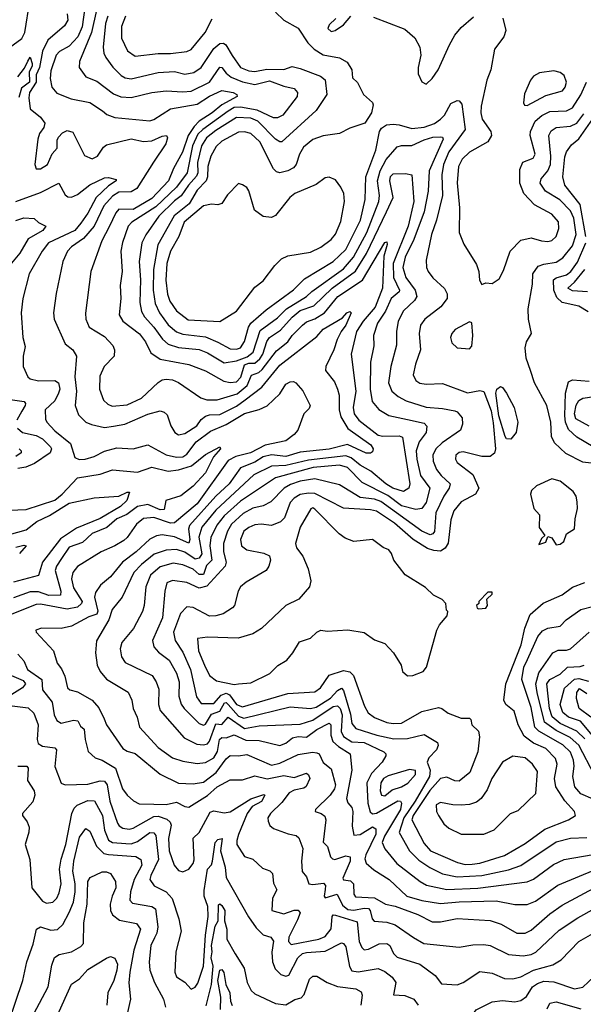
# Model space of a CAD drawing. Extents: x 1678431 to 1860718, y 384618 to 522882.
# Tile 148 of 256: x 1740974 to 1743707, y 453130 to 457908. Entities that reach past the tile are written whole.
import ezdxf

# ---------------------------------------------------------------- set-up
doc = ezdxf.new("R2010")
doc.units = 0

msp = doc.modelspace()

# ---------------------------------------------------------------- linework, layer by layer
at = {"layer": '0CON10XD'}
for points in [[(1740790.8, 457675), (1740984.2, 457815.8), (1740998.8, 457845), (1741022.9, 457997.1)], [(1741291.8, 457978.2), (1741277.3, 457872.7), (1741255.5, 457824.5), (1741215, 457779.6), (1741167.1, 457752.9), (1741152, 457735), (1741125, 457659.2), (1741121.8, 457621.8), (1741130.1, 457580.1), (1741155, 457551.5), (1741223.3, 457523.3), (1741315, 457505.8), (1741375.5, 457465), (1741397.4, 457447.4), (1741435, 457433.8), (1741605, 457417.7), (1741625, 457423.1), (1741705, 457475.9), (1741835, 457497.7), (1741895, 457535.9), (1741955, 457564.8), (1742009.4, 457555), (1742027.8, 457545), (1742028.6, 457535), (1741955.2, 457494.8), (1741907, 457455), (1741845, 457415.8), (1741819.8, 457390.2), (1741790.7, 457345), (1741764.5, 457265), (1741719.6, 457185), (1741696.3, 457125), (1741615, 457040.4), (1741525, 456987.2), (1741455, 456988.4), (1741439.9, 456970.1), (1741407.7, 456902.3), (1741373, 456835), (1741319.1, 456685), (1741293.1, 456483.1), (1741295.4, 456455), (1741311.8, 456415), (1741385, 456370), (1741425.9, 456325.9), (1741434.5, 456305), (1741432.2, 456275), (1741383.9, 456225), (1741362.7, 456177.3), (1741361.9, 456115), (1741381.3, 456061.3), (1741401.5, 456041.5), (1741422.6, 456032.6), (1741495, 456038.1), (1741565, 456070.8), (1741645, 456146.5), (1741665, 456159.4), (1741685, 456162.9), (1741715, 456160.3), (1741745, 456147.8), (1741853.4, 456073.4), (1741882.3, 456062.3), (1741932.4, 456062.4), (1742028.6, 456091.4)], [(1741346, 457954), (1741322.4, 457845), (1741263.8, 457705), (1741263.5, 457675), (1741295, 457630.9), (1741348.7, 457608.7), (1741428.5, 457548.5), (1741465, 457533.5), (1741515, 457530.4), (1741615, 457554.1), (1741685, 457562.9), (1741765, 457557.4), (1741805, 457561.4), (1741895.2, 457605), (1741945, 457677.9), (1741955, 457675.4), (1741975, 457648), (1741999, 457629), (1742055, 457605.7), (1742115, 457593.6), (1742185, 457611), (1742255, 457584.8), (1742305, 457573.3), (1742320.6, 457555), (1742320.4, 457535), (1742249.6, 457445), (1742225, 457431.2), (1742205, 457431), (1742125, 457469), (1742045, 457484), (1742015, 457480.9), (1741985, 457464.6), (1741862.3, 457375), (1741838.6, 457351.4), (1741811.8, 457295), (1741786.7, 457165), (1741735.2, 457094.8), (1741635, 457000.3), (1741517.5, 456925), (1741500.3, 456905), (1741472.8, 456827.2), (1741465.3, 456785), (1741470.6, 456685), (1741461.4, 456618.6), (1741464.7, 456555.3), (1741456.4, 456475), (1741474, 456444), (1741555, 456382.7), (1741585.1, 456345.1), (1741611, 456291), (1741655, 456260), (1741794.8, 456234.8), (1741875, 456204.2), (1741963.6, 456153.6), (1741995, 456147.3), (1742025, 456150.2), (1742047.4, 456172.6), (1742065, 456232.3), (1742085, 456240.1), (1742115, 456240.1), (1742138.8, 456261.2), (1742153.7, 456285), (1742173.4, 456346.6), (1742184.9, 456365.1), (1742239.4, 456400.6), (1742295, 456464.3), (1742335, 456495.8), (1742400.2, 456519.8), (1742490, 456605), (1742602.6, 456687.4), (1742656.3, 456773.7), (1742752.4, 456975), (1742785.5, 457045), (1742768.7, 457125), (1742772.9, 457147.1), (1742785, 457159.1), (1742845, 457161.4), (1742875.3, 457155.3), (1742885.5, 457025), (1742858.7, 456905), (1742784.9, 456725.1), (1742786.7, 456656.7), (1742816.6, 456595), (1742815, 456587.5), (1742775, 456554.1), (1742747.5, 456492.5), (1742709.3, 456435), (1742690.2, 456375), (1742690.7, 456325), (1742675.7, 456245), (1742673, 456115), (1742683.8, 456055), (1742715.7, 456015.7), (1742765, 455987.2), (1742855, 455967.5), (1742935, 455950.5), (1742948.6, 455935), (1742945.8, 455905), (1742911, 455859), (1742897.3, 455815), (1742899.7, 455775), (1742917.5, 455695), (1742962.9, 455635), (1742944.8, 455565.2), (1742924.4, 455535.6), (1742895, 455530.9), (1742825, 455548), (1742758.7, 455598.7), (1742635, 455661.9), (1742563.7, 455735), (1742525, 455745.6), (1742397.8, 455735), (1742215.1, 455684.9), (1742045, 455570.5), (1741965, 455500.3), (1741930, 455455), (1741901.3, 455395), (1741895.7, 455355), (1741905.7, 455285), (1741880.3, 455259.7), (1741865, 455215.9), (1741845, 455215.6), (1741815, 455241), (1741765, 455262.9), (1741719.1, 455270.9), (1741655, 455252.2), (1741608.3, 455211.7), (1741586.6, 455155), (1741578.1, 455065), (1741569.1, 455035), (1741526.2, 454953.8), (1741469.7, 454885), (1741461.7, 454855), (1741467.8, 454815), (1741485, 454787.9), (1741616.4, 454725), (1741636.2, 454695), (1741648.8, 454658.8), (1741646.8, 454585), (1741656, 454555), (1741772.6, 454422.6), (1741832.5, 454392.5)], [(1742215, 457943.8), (1742255.7, 457905.7), (1742325, 457867.1), (1742371.3, 457795), (1742401.5, 457765), (1742445, 457736.9), (1742525, 457722.5), (1742561.7, 457701.7), (1742585.6, 457665), (1742588.8, 457625), (1742612.3, 457602.3), (1742642, 457545), (1742685, 457506.2), (1742688, 457495), (1742680, 457455), (1742647.5, 457405), (1742575, 457381.9), (1742525, 457355.4), (1742445, 457343.5), (1742395, 457326.2), (1742350.6, 457289.4), (1742330.5, 457255), (1742315.2, 457204.8), (1742301.2, 457188.8), (1742275, 457174.1), (1742235, 457164.1), (1742219.1, 457169.1), (1742205, 457184.5), (1742138.1, 457315), (1742095.2, 457355.2), (1742065, 457364.3), (1742035, 457362.5), (1741955, 457317.8), (1741927.8, 457292.2), (1741900.7, 457245), (1741885.9, 457195), (1741885.4, 457145), (1741879.3, 457125), (1741835, 457080), (1741795.3, 457014.7), (1741723.5, 456956.5), (1741643.8, 456815), (1741623.9, 456696.1), (1741621.6, 456595), (1741630.6, 456530.6), (1741651.6, 456485), (1741695, 456426.2), (1741735, 456392.5), (1741765, 456381.2), (1741875, 456369.1), (1741935, 456342.8), (1741995, 456310.4), (1742025, 456308.5), (1742045, 456315.9), (1742065, 456346.4), (1742083.6, 456416.4), (1742094.8, 456435), (1742169.9, 456500.1), (1742302.6, 456597.4), (1742355, 456650), (1742495, 456734.3), (1742555, 456792.3), (1742627.3, 456935), (1742649.3, 457035), (1742651.9, 457145), (1742701.1, 457275), (1742719.2, 457365), (1742727.9, 457382.1), (1742753, 457397), (1742785, 457400), (1742815, 457397.5), (1742875, 457378.9), (1742935, 457385.8), (1742985, 457404.5), (1743015.3, 457425), (1743034.7, 457445), (1743065, 457501.4), (1743095, 457515.6), (1743105, 457514.4), (1743117.9, 457497.9), (1743134.1, 457375), (1743055, 457266.8), (1743029.6, 457205), (1743020.9, 457155), (1743025.2, 457054.8), (1742995.9, 456935), (1742970.5, 456865), (1742945, 456740), (1742946.9, 456705), (1742954.4, 456685), (1742976.9, 456655), (1743034, 456604), (1743047, 456577), (1743047.5, 456555), (1743016.2, 456515), (1742938.5, 456455), (1742917.8, 456425), (1742911.2, 456385), (1742918.4, 456305), (1742894.2, 456235.8), (1742881.8, 456185), (1742895, 456157.1), (1742915, 456144.6), (1742945, 456139.2), (1743025, 456142.2), (1743145, 456097.5), (1743205, 456108.5), (1743225, 456102.7), (1743260.1, 456010.1), (1743270.8, 455950.8), (1743281, 455825), (1743276.2, 455803.8), (1743255, 455788.1), (1743215, 455788.6), (1743125, 455810.3), (1743105, 455808), (1743089.2, 455795), (1743087.3, 455775), (1743095, 455758.5), (1743171, 455701), (1743201.1, 455635), (1743185.2, 455604.8), (1743115, 455567.3), (1743079.4, 455525), (1743065, 455480), (1743052.2, 455367.8), (1743037, 455343), (1743015, 455328.6), (1742982.1, 455332.1), (1742951.9, 455341.9), (1742882.5, 455385), (1742791.9, 455465), (1742705, 455522), (1742675, 455529.4), (1742545, 455537.4), (1742405, 455608), (1742375, 455610.5), (1742335, 455602.9), (1742305, 455585.7), (1742286.2, 455565), (1742259, 455491), (1742239.7, 455470.3), (1742195, 455452.5), (1742145, 455459.2), (1742115, 455455.8), (1742085, 455444.1), (1742060.5, 455425), (1742044.3, 455385), (1742049.6, 455355), (1742075, 455335.4), (1742158.6, 455318.6), (1742185, 455306), (1742190.8, 455285), (1742182.9, 455255), (1742170, 455235), (1742072.3, 455177.7), (1742045.5, 455155), (1742032.9, 455135), (1742015.4, 455065), (1742007, 455053), (1741960.8, 455025), (1741925, 455014.1), (1741895, 455013.2), (1741815, 455055.8), (1741785, 455058), (1741754.2, 455025.8), (1741720.4, 454935), (1741727.9, 454895), (1741765, 454838.9), (1741802.2, 454755), (1741831.7, 454621.7), (1741855, 454589.2), (1741915, 454589.4), (1741950.8, 454629.2), (1741975, 454639.1), (1741991.4, 454631.4), (1742025, 454585.1), (1742055, 454573), (1742275, 454638), (1742405, 454646.7), (1742432.9, 454665), (1742475, 454726.2), (1742545, 454749.5), (1742575, 454743.1), (1742592.5, 454725), (1742645.6, 454575.6), (1742664.5, 454544.5), (1742695, 454521.1), (1742755, 454497.6), (1742785, 454492.3), (1742825.5, 454494.5), (1742925, 454551.1), (1743005, 454570), (1743021.2, 454565), (1743052, 454542), (1743115, 454517.8), (1743155, 454518), (1743162.3, 454512.3), (1743166.2, 454485), (1743199.2, 454455), (1743203.2, 454426.8), (1743196.2, 454355), (1743156.7, 454255), (1743105, 454213.1), (1743085, 454214.6), (1743045, 454232.6), (1743015, 454225.7), (1742962.5, 454167.5), (1742881.7, 454045), (1742876.2, 454025), (1742935, 453909.6), (1742966.8, 453875), (1743097.5, 453817.5), (1743135, 453808.3), (1743168.9, 453808.9), (1743205, 453814.8)], [(1741205, 457936.9), (1741208.4, 457905), (1741191.5, 457878.5), (1741110.9, 457809.1), (1741084.8, 457754.8), (1741070.2, 457675), (1741055, 457639.6), (1741054.4, 457605), (1741022.3, 457555), (1741018.5, 457528.5), (1741025.2, 457475.2), (1741075.7, 457435), (1741096.7, 457405), (1741091.9, 457385), (1741070, 457355), (1741062.7, 457327.3), (1741048.5, 457205), (1741054.1, 457184.1), (1741075, 457183.9), (1741108.5, 457205), (1741132.6, 457257.4), (1741156.2, 457285), (1741156.2, 457323.8), (1741162.7, 457337.3), (1741181.2, 457358.8), (1741205, 457370.4), (1741231.5, 457361.5), (1741288.3, 457248.3), (1741325, 457231.8), (1741350.9, 457245), (1741380.7, 457289.3), (1741395, 457300.9), (1741515, 457329.6), (1741575, 457316.8), (1741615, 457319.2), (1741665, 457343.1), (1741685.4, 457345.4), (1741690.5, 457335), (1741682.4, 457305), (1741623.6, 457216.4), (1741541.9, 457088.1), (1741515, 457072.3), (1741455, 457071.4), (1741425, 457051.8), (1741382.1, 457005), (1741334.7, 456905.3), (1741284.2, 456845.8), (1741225.4, 456805), (1741206.7, 456785), (1741183.5, 456735), (1741150.6, 456579.4), (1741138.4, 456485), (1741142.2, 456455), (1741195.6, 456335), (1741231.9, 456305), (1741250, 456275), (1741241.5, 456175), (1741249.5, 456105), (1741243.2, 456035), (1741259.6, 455989.6), (1741294.4, 455955), (1741322.7, 455942.7), (1741385, 455929.5), (1741428.8, 455935), (1741484.8, 455945.2), (1741595, 455993.3), (1741655, 456009.1), (1741675, 456003.1), (1741689.5, 455989.5), (1741707, 455937), (1741726.9, 455905), (1741745, 455893.9), (1741775, 455900), (1741833.8, 455936.2), (1741855, 455967.4), (1741875, 455983.7), (1741895, 455990), (1741945, 455991.1), (1742025, 456032.5), (1742067.5, 456062.5), (1742149.1, 456125), (1742235, 456231.9), (1742415, 456370), (1742445, 456406.3), (1742539.1, 456460.9), (1742560, 456485), (1742575, 456492), (1742580.8, 456485), (1742555.6, 456425), (1742532.4, 456395), (1742513.2, 456355), (1742497.7, 456305), (1742458.9, 456225), (1742457.1, 456205), (1742501.1, 456151.1), (1742516, 456115), (1742523, 456085), (1742523.2, 456015), (1742531.1, 455981.1), (1742565, 455923.8), (1742677.6, 455845), (1742688.1, 455825), (1742685, 455810), (1742675, 455803.7), (1742655, 455803.7), (1742563.3, 455846.7), (1742475, 455823.2), (1742335, 455808.5), (1742265, 455787.9), (1742195, 455796.1), (1742155, 455786.9), (1742115, 455759.8), (1742045, 455732.5), (1741989.4, 455655), (1741925, 455595.9), (1741797, 455453), (1741792.2, 455435), (1741799.1, 455385), (1741795, 455367.2), (1741725, 455397.6), (1741665, 455407.5), (1741637.3, 455402.7), (1741605, 455386.5), (1741538.8, 455325), (1741472.4, 455275), (1741415, 455204.7), (1741366.9, 455163.1), (1741341.8, 455128.2), (1741337, 455105), (1741352.9, 455037.1), (1741347.9, 455022.1), (1741309.9, 455010.1), (1741225, 454964.7), (1741175, 454953.5), (1741080, 454955), (1741053.3, 454945), (1741054.2, 454935), (1741138.1, 454845), (1741156, 454785), (1741177.3, 454757.3), (1741192.7, 454722.7), (1741205.8, 454665), (1741216.7, 454655), (1741255, 454645.5), (1741325, 454606.3), (1741357.7, 454567.7), (1741384.7, 454515.3), (1741395, 454485.5), (1741475, 454370.9), (1741495, 454357.5), (1741535, 454346.9), (1741655, 454246.1), (1741745, 454203.3), (1741815, 454199.5), (1741865, 454208), (1741927.8, 454255), (1741975, 454320.6), (1741995, 454336.5), (1742035, 454334.7), (1742075, 454342.6), (1742195, 454289.5), (1742235, 454300.3), (1742325, 454342.2), (1742393.6, 454353.6), (1742415, 454350.5), (1742425.7, 454345), (1742445, 454302.5), (1742485, 454271.9), (1742506, 454195), (1742500.2, 454175), (1742480, 454145), (1742408, 454075), (1742407.5, 454065), (1742436, 454056), (1742453.1, 454043.1), (1742458.4, 454025), (1742446.1, 453916.1), (1742467.5, 453895), (1742480.8, 453845), (1742490.6, 453835), (1742502.9, 453832.9), (1742555, 453849.7), (1742576.4, 453845), (1742576.8, 453825), (1742541.9, 453741.9), (1742544.2, 453734.2), (1742578.5, 453728.5), (1742593.2, 453715), (1742593.8, 453663.8), (1742601.8, 453651.8), (1742695.5, 453645.5), (1742748.1, 453615), (1742795, 453606.5), (1742905, 453565.6), (1742975, 453530), (1743015, 453530), (1743095, 453545.3), (1743255, 453536.4), (1743308.1, 453518.1), (1743385, 453474), (1743425, 453474)], [(1741402, 457925), (1741391.2, 457888.8), (1741378.6, 457775), (1741382.5, 457745), (1741392.8, 457725), (1741426.7, 457676.7), (1741466.7, 457636.7), (1741485.2, 457625.2), (1741515, 457620), (1741645, 457651.5), (1741725, 457656.5), (1741775, 457643.9), (1741818.8, 457651.2), (1741854.2, 457675.8), (1741915, 457767.8), (1741945, 457792.7), (1741963, 457793), (1741973.9, 457785), (1742005, 457734.6), (1742045, 457676), (1742085, 457660), (1742115, 457656.4), (1742172.9, 457667.1), (1742255, 457666.3), (1742295, 457680.8), (1742335, 457671.4), (1742433.4, 457633.4), (1742456, 457616), (1742463.4, 457545), (1742412.2, 457467.8), (1742245, 457314.6), (1742235, 457314.6), (1742215, 457328.1), (1742129.4, 457415), (1742095, 457429.3), (1742025, 457433.4), (1741925, 457369.2), (1741880.6, 457335), (1741856.6, 457295), (1741836.4, 457215), (1741838.4, 457165), (1741832.1, 457147.9), (1741792.8, 457105), (1741757.3, 457052.7), (1741725, 457028.1), (1741649.8, 456955), (1741586.3, 456863.7), (1741565.9, 456824.1), (1741554.1, 456735), (1741560, 456645), (1741556.8, 456535), (1741565, 456492.2), (1741579.2, 456465), (1741625.3, 456415.3), (1741667.2, 456357.2), (1741693.5, 456333.5), (1741745, 456317.6), (1741845, 456306.7), (1741885, 456290.8), (1741965, 456242.4), (1742025, 456252.8), (1742078, 456272), (1742106, 456295), (1742140.7, 456399.3), (1742225, 456460.7), (1742267.9, 456505), (1742364.7, 456565), (1742391, 456589), (1742545, 456699.4), (1742592.3, 456755), (1742657.6, 456875), (1742715.5, 457025), (1742718.4, 457055), (1742708.6, 457125), (1742721.8, 457175), (1742751.1, 457228.9), (1742805, 457290.2), (1742825, 457297), (1742875, 457297), (1742935, 457325.5), (1742977.1, 457337.1), (1743015, 457339.4), (1743025, 457337.3), (1743028.4, 457328.4), (1742960.3, 457175), (1742954.8, 457075), (1742934.9, 456975), (1742885, 456841.8), (1742843.8, 456755), (1742832.5, 456705), (1742845.9, 456655.9), (1742891.6, 456595), (1742900, 456565), (1742889.2, 456545), (1742835, 456495.4), (1742809.2, 456445), (1742801.4, 456395), (1742802, 456328), (1742773.3, 456225), (1742762.7, 456145), (1742778.8, 456105), (1742809.5, 456079.5), (1742848.7, 456058.7), (1742945, 456027.4), (1743025, 456021.1), (1743085, 456008.9), (1743095.6, 456005), (1743119.2, 455975), (1743121.4, 455945), (1743111.4, 455915), (1743022.4, 455855), (1742992.7, 455825), (1742978.1, 455795), (1742979, 455765), (1742995.9, 455725), (1743018.7, 455695), (1743062.2, 455655), (1743056.5, 455635), (1743030.2, 455595), (1742991.7, 455515), (1742985, 455424.4), (1742977.9, 455412.1), (1742965, 455408.3), (1742924.3, 455425), (1742725, 455569.1), (1742695, 455580.2), (1742625, 455589.5), (1742525, 455650), (1742405, 455679.7), (1742335, 455668.9), (1742287.6, 455652.4), (1742255.9, 455634.1), (1742191.8, 455568.2), (1742155, 455548.3), (1742105, 455536.6), (1742058.5, 455511.5), (1742001, 455459), (1741981.5, 455425), (1741962.1, 455365), (1741962.3, 455325), (1741974.8, 455275), (1741971.4, 455255), (1741881.3, 455158.7), (1741845, 455149.4), (1741785, 455176.1), (1741715, 455186.5), (1741687.1, 455175), (1741677.8, 455135), (1741666, 455005), (1741617.8, 454895), (1741624.6, 454865), (1741648.2, 454838.2), (1741699.4, 454799.4), (1741735, 454737.1), (1741747.1, 454695), (1741745.2, 454625), (1741756.6, 454586.6), (1741771.6, 454565), (1741845, 454492.5), (1741865, 454483.7), (1741875, 454488.9), (1741905, 454537), (1741945, 454551.5), (1741967.3, 454592.7), (1741975, 454593.7), (1741985, 454584.3), (1742035, 454527.2), (1742061.7, 454518.3), (1742285, 454572.7), (1742385, 454565.5), (1742411.7, 454571.7), (1742482, 454615), (1742515, 454652.4), (1742535, 454664.2), (1742545, 454652.7), (1742578, 454538), (1742585, 454492.5), (1742605, 454468.4), (1742706, 454436), (1742788.3, 454418.3), (1742855, 454420.2), (1742935, 454438.4), (1743000, 454400), (1743003.6, 454385), (1742995.7, 454365), (1742957.7, 454325), (1742949.5, 454305), (1742965.4, 454265.4), (1742961.4, 454235), (1742892.4, 454115), (1742836.5, 454035), (1742814.1, 453964.1), (1742864, 453874), (1742909.7, 453829.7), (1742963.5, 453793.5), (1743025, 453763.3), (1743095, 453748.7), (1743215, 453754.3)], [(1741486.6, 457925), (1741468, 457875), (1741468.2, 457818.2), (1741496.8, 457756.8), (1741535, 457730.4), (1741645, 457744.2), (1741705, 457743.2), (1741785, 457753.8), (1741805, 457763.8), (1741873.4, 457845), (1741907.8, 457912.2)], [(1742507.1, 457912.9), (1742475, 457882.5), (1742468.8, 457865), (1742485, 457850), (1742503.3, 457855), (1742545, 457883.3), (1742580, 457925)], [(1742689.3, 457919.3), (1742842.2, 457862.2), (1742890, 457820), (1742914, 457775), (1742920, 457735), (1742906.5, 457675), (1742906.5, 457645), (1742925, 457605.8), (1742945, 457594.4), (1742975, 457622.9), (1743003.5, 457665), (1743057.9, 457785), (1743085, 457832.9), (1743115, 457869.4), (1743175, 457922)], [(1743316.7, 457915), (1743331.2, 457855), (1743321.2, 457825), (1743276.2, 457765), (1743258.9, 457665), (1743240, 457615), (1743212.1, 457487.9), (1743210.3, 457455), (1743217.2, 457425), (1743258.2, 457365), (1743261.8, 457345), (1743244.6, 457315), (1743155.5, 457264.5), (1743119, 457231), (1743102, 457195), (1743095.7, 457115.7), (1743107.2, 456995), (1743104.6, 456875), (1743127.8, 456817.8), (1743189.2, 456719.2), (1743200.9, 456685), (1743203.6, 456643.6), (1743215, 456623.3)], [(1740965, 457630.8), (1740997.1, 457672.9), (1741013.1, 457706.9), (1741025, 457726), (1741035.1, 457695), (1741035, 457682.5), (1741020.9, 457655), (1741022.4, 457605), (1740982.5, 457575), (1740970.4, 457529.6)], [(1743435, 457492.1), (1743525, 457539.2), (1743606.8, 457563.2), (1743619.9, 457580.1), (1743625.3, 457605), (1743615, 457637.3), (1743595, 457651.8), (1743565, 457660.3), (1743495, 457650), (1743465.9, 457634.1), (1743450.9, 457615), (1743422.6, 457547.4), (1743416.4, 457505), (1743422.6, 457492.6), (1743435, 457492.1)], [(1743215, 456623.3), (1743235, 456631.2), (1743265, 456627.5), (1743299.4, 456650.6), (1743320.2, 456689.8), (1743352.9, 456785), (1743405, 456837.5), (1743455, 456848.8), (1743505, 456833.9), (1743535, 456831.8), (1743555, 456836.4), (1743575.4, 456855), (1743588.9, 456895), (1743587.2, 456927.2), (1743555, 456964.6), (1743470, 457010), (1743418.8, 457065), (1743399.1, 457115), (1743399.2, 457180.8), (1743414.2, 457215.8), (1743464.3, 457235), (1743473.8, 457255), (1743448.8, 457345), (1743451.6, 457365), (1743473.9, 457415), (1743506.6, 457443.4), (1743545, 457461.6), (1743625, 457465.8), (1743655, 457479.6), (1743695, 457542.7), (1743722.3, 457605)], [(1743799.2, 455749.2), (1743705, 455761), (1743623.2, 455803.2), (1743566.8, 455855), (1743552.6, 455885), (1743550, 455955), (1743530.8, 456035), (1743470.8, 456145), (1743450.7, 456205), (1743430, 456265), (1743425.6, 456315), (1743432.2, 456345), (1743455.7, 456385), (1743442.2, 456455), (1743440.4, 456505), (1743461.2, 456625), (1743462.7, 456675), (1743489, 456711), (1743515, 456721.6), (1743575, 456730.4), (1743608.1, 456751.9), (1743655, 456810.4), (1743672.3, 456865), (1743660.5, 456945), (1743645, 456980.8), (1743593.3, 457033.3), (1743524.2, 457075), (1743497.5, 457115), (1743502.5, 457135), (1743535.6, 457174.4), (1743547.9, 457205), (1743549.8, 457245), (1743539.2, 457345), (1743552.1, 457367.9), (1743575, 457384.2), (1743645, 457391.2), (1743675, 457406.1), (1743709.9, 457450.1)], [(1743719.7, 456855), (1743691.6, 457011.6), (1743617.5, 457105), (1743608.1, 457145), (1743617.2, 457242.8), (1743625, 457266.7), (1743649.6, 457300.4), (1743685, 457329), (1743753.7, 457426.3)], [(1740955.2, 457024.8), (1741075, 457068.9), (1741164.2, 457114.2), (1741195, 457058.1), (1741208.2, 457048.2), (1741225, 457046.8), (1741255, 457060), (1741315, 457106.2), (1741385, 457140.7), (1741405, 457141.9), (1741442.5, 457132.5), (1741442.5, 457125), (1741405, 457101.7), (1741345, 457044.3), (1741305, 456968.4), (1741270.9, 456920.9), (1741241.1, 456885), (1741114.7, 456825), (1741083.5, 456785), (1741020.9, 456675), (1740988.8, 456555), (1740980.9, 456485), (1740989.5, 456365), (1741001.1, 456321.1), (1740991.1, 456275), (1740990.9, 456225), (1741014.5, 456175), (1741025, 456164.6), (1741065.3, 456155.3), (1741145, 456157.1), (1741163.1, 456145), (1741168.3, 456115), (1741162.7, 456095), (1741145, 456058.9), (1741098.4, 456015), (1741099.6, 455969.6), (1741106.1, 455955), (1741145, 455912.8), (1741220.6, 455850.6), (1741242.5, 455782.5), (1741263.4, 455773.4), (1741291.2, 455775), (1741335, 455787.9), (1741385, 455813.5), (1741445, 455830), (1741525, 455824.6), (1741595, 455844.6), (1741685, 455796.8), (1741734.1, 455784.1), (1741765, 455786.3), (1741785, 455798.8), (1741830.3, 455859.7), (1741899.1, 455910.9), (1741975, 455943.3), (1742065, 455997.2), (1742135, 456015.3), (1742175, 456034.1), (1742235, 456092.1), (1742265, 456139.3), (1742285, 456150.7), (1742301.5, 456151.5), (1742314, 456145), (1742346.6, 456106.6), (1742383.3, 456035), (1742378.7, 456021.3), (1742352.5, 455995), (1742322.5, 455915), (1742305.8, 455895), (1742265, 455864.7), (1742165, 455843.1), (1742092.9, 455805), (1742022, 455788), (1741985, 455768.4), (1741835, 455558.5), (1741725, 455466.2), (1741705, 455464.8), (1741625, 455491.3), (1741575, 455487.3), (1741540.7, 455459.3), (1741495.2, 455394.8), (1741479.1, 455380.9), (1741435, 455353.7), (1741369.4, 455325), (1741255, 455254.6), (1741232.5, 455225), (1741226.1, 455195), (1741235, 455151.1), (1741276.7, 455085), (1741274.2, 455075), (1741255, 455056.8), (1741205, 455046.4), (1741075, 455071.1), (1741055, 455069.8), (1740937, 455023)], [(1741945, 456443.1), (1742026, 456494), (1742115, 456609.2), (1742155, 456640), (1742210.8, 456715), (1742243.1, 456746.9), (1742275, 456762.2), (1742385, 456779.2), (1742435, 456803.8), (1742485, 456840.5), (1742505, 456867.1), (1742531.7, 456928.3), (1742550, 457025), (1742546.2, 457065), (1742531.5, 457095), (1742505, 457130), (1742475, 457142.9), (1742455, 457140.8), (1742411.6, 457108.4), (1742308.1, 457065), (1742283.5, 457045), (1742215, 456958), (1742195, 456948), (1742155, 456952), (1742113.2, 456983.2), (1742085, 457077.5), (1742075, 457093.3), (1742055, 457106.7), (1742035, 457112.5), (1741982.3, 457057.7), (1741955, 457015.6), (1741935, 457008.8), (1741905, 457012.2), (1741865, 457004.7), (1741772.2, 456925), (1741746.5, 456855), (1741705, 456784.6), (1741687.7, 456725), (1741683.4, 456643.4), (1741690.6, 456575), (1741701.8, 456541.8), (1741735, 456495.4), (1741791.1, 456451.1), (1741945, 456443.1)], [(1740955, 456933.4), (1740995, 456946.4), (1741045, 456942.5), (1741065, 456923.8), (1741101.1, 456905), (1741086.5, 456885), (1741016, 456844), (1740975.3, 456775), (1740935, 456726.6)], [(1742028.6, 456091.4), (1742077.4, 456132.6), (1742097.6, 456182.4), (1742134, 456196), (1742150.4, 456209.6), (1742219.8, 456300.2), (1742273.8, 456345), (1742295, 456375.8), (1742345.4, 456424.6), (1742365, 456440.7), (1742405, 456455.7), (1742452.9, 456485), (1742517.4, 456565), (1742636.6, 456643.4), (1742745, 456826.7), (1742755, 456830), (1742756, 456816), (1742739.7, 456760.3), (1742732.9, 456605), (1742697.5, 456512.5), (1742639.5, 456445), (1742606.8, 456395), (1742580.9, 456285), (1742603.5, 456105), (1742592, 456025), (1742595.8, 455995), (1742619.2, 455965), (1742712.3, 455892.3), (1742735, 455887), (1742815, 455889), (1742831.2, 455881.2), (1742865.6, 455655), (1742860.4, 455635), (1742835, 455617.7), (1742783.5, 455635), (1742749.6, 455655), (1742677.6, 455717.6), (1742625, 455746.7), (1742580.8, 455780.8), (1742555, 455790.7), (1742375, 455770.5), (1742265, 455743.8), (1742195, 455741.2), (1742110.4, 455699.6), (1741925, 455527.7), (1741857.6, 455445), (1741843.4, 455396.6), (1741857.7, 455315), (1741845.1, 455295), (1741825, 455289.6), (1741775, 455323.8), (1741735, 455337.4), (1741685, 455333.8), (1741626.7, 455313.3), (1741565, 455264), (1741527.3, 455225), (1741471.9, 455105), (1741422.2, 455045), (1741407.2, 454995), (1741346.8, 454893.2), (1741341.3, 454835), (1741350, 454775), (1741364.1, 454745), (1741395, 454707.8), (1741500.5, 454645), (1741518.5, 454605), (1741524.7, 454565), (1741543.7, 454523.7), (1741555.4, 454475), (1741645.2, 454375.2), (1741715.2, 454325.2), (1741765, 454309.2), (1741835, 454298.9), (1741875, 454302.2), (1741916, 454325), (1741933.1, 454356.9), (1741942.5, 454415), (1741955, 454424.8), (1741975, 454422.3), (1742015, 454437.3), (1742071.3, 454411.3), (1742135, 454409.1), (1742235, 454386.3), (1742265, 454397.4), (1742296.9, 454423.1), (1742325, 454428.6), (1742365, 454426.4), (1742415, 454463.9), (1742475, 454494.5), (1742482.3, 454485), (1742482.4, 454435), (1742493.2, 454405), (1742520.2, 454380.2), (1742577.3, 454345), (1742585.6, 454265), (1742558.9, 454128.9), (1742565, 454107.1), (1742584.6, 454085), (1742590, 454065), (1742586.1, 453993.9), (1742595, 453950.5), (1742625, 453954), (1742685, 453990.6), (1742701.8, 453981.8), (1742700.8, 453955), (1742652, 453855), (1742648.2, 453835), (1742654.5, 453815), (1742692.2, 453782.2), (1742765.4, 453735), (1742852.1, 453655), (1742925, 453633.7), (1743015, 453618.1), (1743105, 453627.6), (1743285, 453631.7), (1743375, 453614.7), (1743435, 453614.7)], [(1743730.8, 456490.8), (1743685, 456516.7), (1743605, 456535.2), (1743578.8, 456558.8), (1743564.8, 456594.8), (1743561.9, 456645), (1743574.9, 456655.1), (1743625, 456669.2), (1743646.2, 456685), (1743679, 456731), (1743720, 456825)], [(1743727.8, 456587.8), (1743655, 456591.9), (1743632.7, 456605), (1743665, 456633.8), (1743714.3, 456695)], [(1743155, 456310.8), (1743166.6, 456323.4), (1743171.7, 456375), (1743166, 456436), (1743155, 456440.8), (1743086, 456405), (1743069.2, 456385), (1743062.5, 456365), (1743070.3, 456340.3), (1743095, 456316), (1743155, 456310.8)], [(1743355, 455872.7), (1743335, 455873.8), (1743328, 455885), (1743297.4, 455985), (1743283.3, 456095), (1743288.5, 456115), (1743305, 456127.8), (1743315, 456123.1), (1743335.5, 456095), (1743372.5, 456025), (1743389.3, 455955), (1743382.3, 455905), (1743355, 455872.7)], [(1743754.2, 455834.2), (1743675, 455881.6), (1743635, 455919.8), (1743620.7, 455955), (1743618.2, 455985), (1743621.2, 456095), (1743635, 456150), (1743655, 456160), (1743735.7, 456154.3)], [(1743735.7, 455935.7), (1743671.5, 455971.5), (1743664.4, 455995), (1743672.3, 456037.7), (1743685, 456059.4), (1743705, 456070.5), (1743815, 456087.1)], [(1740905, 456068.2), (1740996.2, 456055), (1741003.1, 456045), (1741001.2, 456035), (1740985, 456008.2), (1740959.8, 455965)], [(1740963.8, 455925), (1740988.2, 455905), (1741055, 455889.5), (1741085, 455873.5), (1741124.2, 455835), (1741128.4, 455825), (1741121.4, 455805), (1741046.2, 455753.8), (1741003.4, 455736.6), (1740965, 455730)], [(1740925, 455526.9), (1741005, 455530), (1741145, 455576.2), (1741181, 455605), (1741255, 455683.7), (1741365, 455702.2), (1741425, 455723.3), (1741545, 455712.5), (1741615, 455736.1), (1741695, 455717), (1741745, 455723.2), (1741807.7, 455742.3), (1741875, 455797.4), (1741945, 455835.4), (1741947.9, 455825), (1741913.3, 455786.7), (1741875, 455708.8), (1741815, 455644.6), (1741755, 455596.7), (1741682.9, 455575), (1741675, 455530.2), (1741655, 455529), (1741595, 455554.6), (1741545, 455544.6), (1741493.6, 455506.4), (1741445, 455484.8), (1741397.2, 455442.8), (1741325, 455413.7), (1741279.7, 455370.3), (1741215, 455347.5), (1741177.7, 455292.3), (1741152.7, 455255), (1741147, 455235), (1741174.3, 455135), (1741171.9, 455115), (1741115, 455114.2), (1741065, 455130.7), (1741025, 455131.5), (1740945, 455102.5)], [(1740971.4, 455825), (1740980.8, 455815), (1740980.8, 455805), (1740955, 455788.7)], [(1743575, 455360), (1743595, 455363.3), (1743612.5, 455375), (1743625, 455412.5), (1743665, 455437.5), (1743666.9, 455485), (1743678.5, 455535), (1743677.6, 455567.6), (1743672.7, 455595), (1743658.5, 455618.5), (1743595, 455668.9), (1743555, 455679.5), (1743480, 455645), (1743456.4, 455623.6), (1743451.2, 455605), (1743466.7, 455535), (1743494, 455505), (1743493.6, 455443.6), (1743520, 455405), (1743505, 455390), (1743491.7, 455361.7), (1743525, 455372.5), (1743535, 455400), (1743555, 455392.5), (1743575, 455360)], [(1740925, 455408.8), (1741005, 455431.4), (1741058.2, 455471.8), (1741118.6, 455501.4), (1741215, 455562.3), (1741335, 455587.1), (1741455, 455595.4), (1741495, 455615.6), (1741506.7, 455615), (1741493.7, 455575), (1741463.2, 455545), (1741365, 455487.2), (1741249.4, 455440.6), (1741172.1, 455387.9), (1741085.1, 455274.9), (1741065, 455210.8), (1740945, 455178.5)], [(1742015, 454681.8), (1742035, 454684.3), (1742095, 454690), (1742188, 454735), (1742226.3, 454773.7), (1742269.8, 454800.2), (1742299.2, 454835), (1742331.1, 454888.9), (1742385, 454907.1), (1742415, 454935.7), (1742435, 454945.7), (1742465, 454940.8), (1742565, 454946.9), (1742645, 454934.3), (1742695, 454898.8), (1742745, 454880), (1742786.7, 454835), (1742823.3, 454775), (1742830, 454745), (1742854, 454724), (1742880, 454725), (1742930, 454745), (1742946.2, 454765), (1742996.2, 454945), (1743009.5, 454970.5), (1743046.7, 455015), (1743050, 455035), (1743043, 455043), (1743040, 455075), (1743023.6, 455093.6), (1742980, 455115), (1742941.7, 455151.7), (1742843.8, 455213.8), (1742787.8, 455285), (1742777.5, 455317.5), (1742765, 455334.5), (1742736.9, 455346.9), (1742685, 455385.7), (1742595, 455376.2), (1742552.4, 455392.4), (1742523.3, 455413.3), (1742405, 455532), (1742395, 455538.1), (1742385.3, 455534.7), (1742333.7, 455445), (1742311.9, 455365), (1742317.3, 455345), (1742346.8, 455305), (1742372.4, 455242.4), (1742385.5, 455185), (1742380, 455155), (1742327.5, 455095), (1742265, 455064.4), (1742146.5, 454953.5), (1742105, 454927.9), (1742034, 454906), (1741885, 454910.9), (1741836.7, 454905), (1741842, 454845), (1741871.1, 454775), (1741895, 454725.5), (1741929.4, 454699.4), (1742015, 454681.8)], [(1740955, 455347.3), (1740995, 455358.1), (1741006, 455355), (1740973.3, 455316.7)], [(1743205, 453814.8), (1743325, 453850.9), (1743425, 453910), (1743520.5, 453979.5), (1743635.2, 454024.8), (1743670, 454045), (1743664.5, 454065), (1743616.8, 454116.8), (1743574.4, 454185), (1743568, 454225), (1743580.4, 454295), (1743573.1, 454323.1), (1743525, 454371.1), (1743465, 454396.5), (1743421, 454431), (1743391.9, 454485), (1743371.4, 454551.4), (1743331.8, 454585), (1743321.8, 454605), (1743331.6, 454685), (1743406.6, 454873.4), (1743423.9, 454955), (1743449.4, 455020.6), (1743513.2, 455076.8), (1743605, 455116.7), (1743655, 455154), (1743715, 455175.8)], [(1743198.3, 455048.3), (1743235, 455052.5), (1743242.5, 455065), (1743240, 455095), (1743265, 455120), (1743265, 455130), (1743245, 455130), (1743200, 455085), (1743200, 455075), (1743190, 455065), (1743191.7, 455051.7), (1743198.3, 455048.3)], [(1743755, 454125.8), (1743695, 454150.8), (1743665.8, 454185), (1743655.8, 454235), (1743662.6, 454285), (1743660.2, 454315), (1743645, 454353.6), (1743608.5, 454388.5), (1743490.8, 454455), (1743472.5, 454475), (1743455, 454570), (1743409.4, 454705), (1743418, 454765), (1743436.4, 454803.6), (1743486.1, 454915), (1743508.5, 454941.5), (1743535, 454954.7), (1743595, 454964.6), (1743624.8, 454995.2), (1743695, 455044.7), (1743821.7, 455078.3)], [(1743760.8, 454240.8), (1743685, 454386.6), (1743643.7, 454423.7), (1743575, 454458.3), (1743519.2, 454499.2), (1743483.3, 454643.3), (1743477.5, 454685), (1743491.5, 454738.5), (1743558.9, 454835), (1743585, 454848.8), (1743625, 454848.6), (1743645.2, 454854.8), (1743735, 454935.3)], [(1740965, 454828.8), (1740995, 454796.2), (1741012.9, 454755), (1741081.2, 454705), (1741084.2, 454655), (1741132.1, 454595), (1741141.2, 454535), (1741155, 454506.5), (1741175, 454494.6), (1741235, 454508.3), (1741255.7, 454505.7), (1741269.5, 454479.5), (1741287.1, 454465), (1741291.1, 454415), (1741305.9, 454355.9), (1741340, 454325), (1741375, 454314.6), (1741439.1, 454275), (1741473.4, 454175), (1741495, 454143.8), (1741526.2, 454116.2), (1741553.2, 454103.2), (1741625, 454101.5), (1741685, 454099.7), (1741735, 454110.9), (1741775, 454089.5), (1741795, 454086.9), (1741885, 454143.1), (1741932.6, 454185), (1741995, 454218.4), (1742055, 454218.2), (1742115, 454238.8), (1742175, 454223.2), (1742255, 454240.3), (1742305, 454229.5), (1742365, 454251.2), (1742375, 454243.8), (1742381.5, 454225), (1742363.4, 454186.6), (1742352.1, 454177.9), (1742305, 454168.5), (1742280.2, 454155), (1742245, 454109.3), (1742190.3, 454055), (1742178.2, 454035), (1742178.7, 454018.7), (1742187.6, 453997.6), (1742205, 453983.1), (1742276.9, 453956.9), (1742315, 453949.4), (1742327.7, 453937.7), (1742347.3, 453885), (1742340.4, 453825), (1742343.8, 453773.8), (1742365, 453748), (1742375.6, 453715), (1742395, 453710.2), (1742447.1, 453717.1), (1742456.4, 453706.4), (1742455.9, 453685.9), (1742450.9, 453655), (1742455.5, 453645.5), (1742513.8, 453663.8), (1742540, 453610), (1742565, 453590.3), (1742595, 453586.7), (1742645, 453596.6), (1742664.9, 453594.9), (1742674.1, 453584.1), (1742683.8, 453543.8), (1742692.3, 453532.3), (1742755, 453528), (1742795.2, 453515.2), (1742883, 453453), (1742934.2, 453425), (1743105, 453407.5), (1743171.1, 453418.9), (1743225, 453420.6), (1743255, 453414.7), (1743345, 453370.7), (1743415, 453364.2)], [(1743715, 454417.3), (1743675, 454455.4), (1743595, 454491.5), (1743556.6, 454525), (1743542.8, 454565), (1743530.6, 454685), (1743545.3, 454705), (1743595, 454731.7), (1743631.1, 454765), (1743691.7, 454768.3), (1743710.9, 454775)], [(1740934.5, 454724.5), (1740990.5, 454700.5), (1741003.3, 454685), (1740987.3, 454665), (1740923.3, 454625)], [(1743775.4, 454405), (1743693.3, 454503.3), (1743635, 454523.5), (1743608, 454545), (1743595.6, 454585), (1743616.5, 454663.5), (1743665, 454706.8), (1743685, 454710.1), (1743732.6, 454697.4)], [(1743742.9, 454522.9), (1743687.8, 454565), (1743674.2, 454614.2), (1743675, 454642.7), (1743688.1, 454661.9), (1743725, 454637.8)], [(1740937.5, 454577.5), (1741015, 454567.5), (1741043, 454543), (1741063.9, 454485), (1741059.3, 454415), (1741064.6, 454395), (1741085, 454381.6), (1741144, 454374), (1741152.7, 454365), (1741144, 454284), (1741175, 454202.5), (1741194.5, 454194.5), (1741305, 454197.6), (1741365, 454214.1), (1741385, 454212.3), (1741397.8, 454195), (1741411, 454115), (1741449.4, 454009.4), (1741457.1, 453995), (1741474.4, 453984.4), (1741505, 453980), (1741525, 453983.8), (1741625, 454041.4), (1741645, 454041.8), (1741688.2, 454028.2), (1741704, 454014), (1741708.9, 453998.9), (1741696, 453935), (1741699.4, 453875), (1741723.5, 453805), (1741745, 453778.6), (1741765, 453772.9), (1741795, 453785.6), (1741815, 453812.2), (1741820.1, 453829.9), (1741814.8, 453935.2), (1741845, 453962.9), (1741897.9, 454062.1), (1741915, 454068.8), (1741965, 454058.9), (1741995, 454063.2), (1742095, 454126.1), (1742157.9, 454147.9), (1742163.3, 454145), (1742146.4, 454113.6), (1742101.3, 454088.7), (1742077.3, 454055), (1742035, 453954.4), (1742026.7, 453925), (1742028, 453905), (1742065, 453847.1), (1742104.6, 453834.6), (1742150.9, 453790.9), (1742187.1, 453777.1), (1742200, 453765), (1742205, 453716.7), (1742221.1, 453685), (1742200.6, 453645), (1742196.2, 453585), (1742255, 453568.6), (1742305, 453586.5), (1742325, 453586.2), (1742333.6, 453573.6), (1742321.1, 453538.9), (1742278.6, 453455), (1742277.5, 453435), (1742290.4, 453420.4), (1742424.2, 453445.8), (1742455, 453458.7), (1742484.6, 453495.4), (1742489.2, 453555), (1742495, 453563.3), (1742505, 453561.8), (1742610, 453530), (1742620.7, 453435), (1742632.5, 453405), (1742645, 453394.6), (1742665, 453396.7), (1742716.8, 453423.2), (1742755, 453424.1), (1742769.6, 453415), (1742786.5, 453376.5), (1742805, 453357.9), (1742915, 453324.7), (1742988.7, 453268.7), (1743019.1, 453229.1), (1743095, 453223.6)], [(1741832.5, 454392.5), (1741865, 454388.9), (1741885, 454394.2), (1741895, 454406.8), (1741925, 454491), (1741955, 454487.6), (1741985, 454523.1), (1742065, 454467.2), (1742135, 454480.3), (1742335, 454488.8), (1742395, 454507.7), (1742495, 454574.1), (1742515, 454578.5), (1742528.2, 454565), (1742537.4, 454535), (1742533.2, 454453.2), (1742545, 454428.4), (1742585, 454402.8), (1742645, 454399.3), (1742739.5, 454355), (1742749.5, 454345), (1742749.5, 454335), (1742731.8, 454305), (1742680.5, 454249.5), (1742657.9, 454205), (1742662.7, 454105), (1742674.3, 454064.3), (1742685, 454054.4), (1742705, 454056.7), (1742807.6, 454117.6), (1742820.8, 454115), (1742826.4, 454106.4), (1742820.8, 454075), (1742743.9, 453945), (1742732, 453915), (1742745, 453883.8), (1742803, 453813), (1742915.5, 453725.5), (1742947.4, 453707.4), (1743045, 453686.5), (1743195, 453693.9)], [(1743225, 453954.5), (1743275, 453975.8), (1743353.8, 454055), (1743390.6, 454069.4), (1743477.4, 454152.6), (1743485, 454258.8), (1743460, 454295), (1743426, 454325), (1743365, 454333.6), (1743315.3, 454304.7), (1743263.8, 454225), (1743240.4, 454169.6), (1743212.1, 454127.9), (1743189.7, 454110.3), (1743155, 454099.1), (1743115, 454096.7), (1743075, 454097.3), (1743015, 454109.4), (1742993.2, 454096.8), (1742995.8, 454065), (1743004.3, 454045), (1743030.6, 454005), (1743054.6, 453984.6), (1743115, 453955.7), (1743225, 453954.5)], [(1740965.9, 454285.9), (1741008.8, 454285), (1741015.8, 454275), (1741013, 454215), (1741045, 454165.6), (1741047.4, 454145), (1741037.5, 454112.5), (1740987.5, 454055), (1740987.8, 454045), (1741011.1, 454015), (1741019.6, 453989.6), (1741018.8, 453965), (1741001.5, 453905), (1741022.9, 453832.9), (1741032.9, 453695), (1741085, 453630.8), (1741105, 453620), (1741135, 453625.4), (1741153.9, 453645), (1741165, 453670), (1741175.9, 453714.1), (1741167.7, 453785), (1741176.1, 453833.9), (1741198.7, 453905), (1741227.5, 454055), (1741238.9, 454081.1), (1741253.4, 454096.6), (1741305, 454118.4), (1741336.8, 454116.8), (1741376.2, 454045), (1741386, 453975), (1741405, 453925.3), (1741425, 453914.2), (1741489.6, 453909.6), (1741515, 453908.7), (1741545, 453920), (1741605, 453962.7), (1741625, 453961.5), (1741635, 453948.6), (1741648.2, 453831.8), (1741610.2, 453755), (1741606, 453735), (1741626.5, 453705), (1741685.2, 453675.2), (1741713, 453643), (1741745.3, 453545), (1741757.3, 453485), (1741731.9, 453385), (1741726.6, 453285), (1741735, 453263.5), (1741775, 453236.2), (1741805, 453203.6), (1741825, 453213.5), (1741837.8, 453232.2), (1741866.1, 453315), (1741874.5, 453465), (1741888.2, 453555), (1741885.9, 453605), (1741869.6, 453655), (1741868.4, 453681.6), (1741884.8, 453785.2), (1741905, 453805.8), (1741909.3, 453825)], [(1742745, 454140.7), (1742780, 454170), (1742825, 454184.9), (1742856.8, 454203.2), (1742894.3, 454245), (1742893.8, 454263.8), (1742865, 454268.5), (1742761.6, 454238.4), (1742738, 454225), (1742726.2, 454203.8), (1742722.4, 454165), (1742728.7, 454145), (1742745, 454140.7)], [(1740920.7, 453039.3), (1740989.5, 453245), (1741009.5, 453335), (1741039, 453421), (1741055.3, 453494.7), (1741075, 453505.3), (1741125, 453489.5), (1741158.2, 453491.8), (1741183.2, 453516.8), (1741214.5, 453575.5), (1741234.5, 453625.5), (1741243.2, 453675), (1741243.3, 453715), (1741232.3, 453775), (1741237.2, 453825), (1741265, 453941.1), (1741295, 453983.1), (1741315, 453970), (1741346.9, 453896.9), (1741382, 453862), (1741405, 453855.8), (1741537.2, 453847.2), (1741562, 453832), (1741567.3, 453805), (1741529.7, 453735), (1741512.4, 453675), (1741509.1, 453635), (1741521.1, 453621.1), (1741614.8, 453604.8), (1741632.6, 453592.6), (1741643.6, 453505), (1741638.8, 453475), (1741627.5, 453452.5), (1741610.3, 453415), (1741602.4, 453335), (1741604.6, 453295), (1741628.2, 453235), (1741671.2, 453155), (1741681.6, 453115)], [(1741909.3, 453825), (1741921.4, 453915), (1741935, 453929.4), (1741956.2, 453935), (1741948, 453875), (1741971.3, 453795), (1741974.8, 453745), (1742083.8, 453553.8), (1742120.5, 453500.5), (1742155, 453466), (1742192, 453455), (1742205, 453436.2), (1742197.1, 453382.9), (1742199.7, 453335), (1742212.3, 453302.3), (1742240.8, 453275), (1742265, 453265.8), (1742278.7, 453271.3), (1742323.3, 453355), (1742345, 453375.5), (1742365, 453381.7), (1742455, 453387), (1742535, 453427.1), (1742545, 453424.4), (1742555, 453408.6), (1742573, 453313), (1742585, 453292.2), (1742615, 453286.9), (1742713.2, 453303.2), (1742745, 453288.9), (1742780.8, 453260.8), (1742798.2, 453235), (1742786.2, 453175), (1742842.3, 453172.3), (1742885, 453154.6), (1742905.8, 453125)], [(1743215, 453754.3), (1743345, 453782.8), (1743405, 453802.7), (1743575, 453918.4), (1743644.5, 453935.5), (1743725, 453939.5)], [(1743195, 453693.9), (1743435, 453724.2), (1743465, 453736.9), (1743562.7, 453807.3), (1743615, 453832.1), (1743755, 453857.3)], [(1743435, 453614.7), (1743475, 453630), (1743583, 453707), (1743775, 453786.7)], [(1741043.2, 453083.2), (1741113.2, 453215), (1741129.7, 453320.3), (1741143.3, 453356.7), (1741165, 453371.2), (1741225.3, 453384.7), (1741270.2, 453409.8), (1741284.4, 453425), (1741286.1, 453525), (1741301.8, 453615), (1741305, 453726), (1741315.4, 453744.6), (1741375, 453772.7), (1741395, 453772.9), (1741414.6, 453764.6), (1741438.8, 453725), (1741440.6, 453695), (1741422, 453655), (1741412.5, 453615), (1741414.8, 453585), (1741423.8, 453563.8), (1741457.7, 453537.7), (1741541.1, 453521.1), (1741560, 453495), (1741527.4, 453392.6), (1741507.7, 453285), (1741503.1, 453233.1), (1741511.2, 453155), (1741506.7, 453133.3), (1741489.1, 453055)], [(1743425, 453474), (1743455, 453489.7), (1743545, 453569.4), (1743605, 453610), (1743778.5, 453705)], [(1741878.4, 453121.6), (1741904.4, 453225), (1741912.7, 453315), (1741903.2, 453355), (1741908.3, 453385), (1741904.1, 453415), (1741921.6, 453508.4), (1741935.9, 453535), (1741938.3, 453611.7), (1741945, 453616.9), (1741955, 453609.8), (1741969, 453585), (1741968.2, 453535), (1741978.3, 453495), (1741978.3, 453445), (1742019.8, 453375), (1742062.9, 453305), (1742077.1, 453235), (1742096.2, 453196.2), (1742115, 453180.4), (1742215, 453133.8), (1742265, 453127.5), (1742307.9, 453152.1), (1742339.3, 453160.7), (1742353.3, 453176.7), (1742378.8, 453251.2), (1742395, 453265.5), (1742415, 453266.7), (1742466, 453236), (1742515, 453215.9), (1742604.2, 453204.2), (1742630.3, 453190.3), (1742634.4, 453174.4), (1742627.9, 453125)], [(1743415, 453364.2), (1743455, 453371.7), (1743477.1, 453382.9), (1743589.9, 453490.1), (1743680.1, 453549.9), (1743764.5, 453595.5)], [(1743095, 453223.6), (1743124.2, 453235), (1743205, 453288.6), (1743265, 453281.1), (1743325, 453254.2), (1743365, 453253.1), (1743405, 453262.7), (1743465.1, 453294.9), (1743559.5, 453320.5), (1743600, 453345), (1743685.5, 453435), (1743787.1, 453492.9)], [(1741143.3, 453045), (1741225, 453226.9), (1741265, 453253.1), (1741305, 453298.9), (1741395, 453353.3), (1741415, 453361.4), (1741435, 453352.9), (1741448.7, 453325), (1741445.7, 453295), (1741430.2, 453245), (1741401.7, 453185), (1741396.8, 453125)], [(1742895, 452803.8), (1742945, 452823.8), (1743031.9, 452918.1), (1743105, 452957.8), (1743108.1, 453025), (1743117.1, 453032.9), (1743158.8, 453041.2), (1743174.7, 453085.3), (1743187.8, 453102.2), (1743265, 453141.2), (1743315, 453148), (1743375, 453141.6), (1743405, 453147.5), (1743432.1, 453167.9), (1743461.2, 453215), (1743485, 453231.3), (1743515, 453241.2), (1743565, 453239), (1743665, 453204), (1743705, 453212.7), (1743815, 453316.7)], [(1741948.4, 453105), (1741949.1, 453165), (1741934.4, 453245), (1741945, 453295.5), (1741955, 453299.2), (1741963.5, 453283.5), (1741973.6, 453226.4), (1741993, 453185), (1741996.6, 453145), (1742005, 453123.1)], [(1743531.9, 453108.1), (1743545, 453135.4), (1743575, 453140.9), (1743695, 453108)]]:
    msp.add_lwpolyline(points, dxfattribs=at)

doc.saveas('drawing.dxf')
